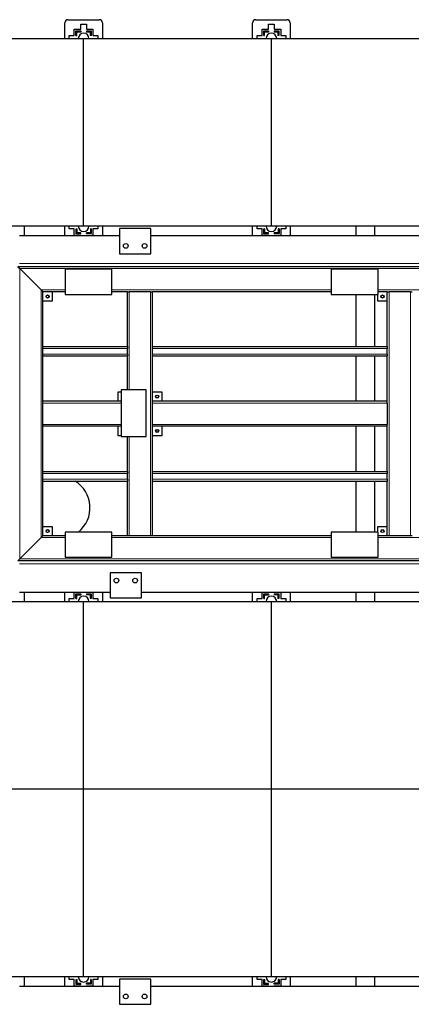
# Model space of a CAD drawing. Header units: millimetres. Extents: x 0 to 841, y 0 to 594.
# Tile 60 of 92: x 472 to 522, y 195 to 321. Entities that reach past the tile are written whole.
import ezdxf

# ---------------------------------------------------------------- set-up
doc = ezdxf.new("R2010")
doc.units = ezdxf.units.MM
doc.layers.add('TRAIT-FORT', color=4, linetype='Continuous', lineweight=25)

msp = doc.modelspace()

# ---------------------------------------------------------------- linework, layer by layer
at = {"lineweight": 18}
for p, q in [((471.66413, 290.00643), (574.06413, 290.00643)), ((574.02413, 289.36643), (471.70413, 289.36643)), ((471.70413, 252.24643), (471.70413, 289.36643)), ((477.49145, 286.64643), (474.42413, 286.64643)), ((474.42413, 254.96643), (474.42413, 286.64643)), ((511.49145, 286.64643), (483.49145, 286.64643)), ((485.70413, 273.88158), (485.70413, 286.40643)), ((488.42413, 255.20643), (488.42413, 286.40643)), ((546.28445, 286.64643), (517.49145, 286.64643)), ((518.90413, 255.20643), (518.90413, 286.40643)), ((521.62413, 255.20643), (521.62413, 286.40643)), ((474.66413, 279.16643), (485.46413, 279.16643)), ((474.66413, 278.44643), (485.46413, 278.44643)), ((488.66413, 279.16643), (518.66413, 279.16643)), ((488.66413, 278.44643), (518.66413, 278.44643)), ((484.65145, 272.16643), (474.66413, 272.16643)), ((518.66413, 272.16643), (488.66413, 272.16643)), ((484.65145, 269.44643), (474.66413, 269.44643)), ((518.66413, 269.44643), (488.66413, 269.44643)), ((485.70413, 255.20643), (485.70413, 267.88158)), ((474.66413, 263.16643), (485.46413, 263.16643)), ((474.66413, 262.44643), (485.46413, 262.44643)), ((488.66413, 263.16643), (518.66413, 263.16643)), ((488.66413, 262.44643), (518.66413, 262.44643)), ((477.49145, 254.96643), (474.42413, 254.96643)), ((511.49145, 254.96643), (483.49145, 254.96643)), ((546.08087, 254.96643), (517.49145, 254.96643)), ((574.02413, 252.24643), (471.70413, 252.24643)), ((471.66413, 251.60643), (574.06413, 251.60643))]:
    msp.add_line(p, q, dxfattribs=at)
at = {"layer": 'TRAIT-FORT', "lineweight": 25}
for p, q in [((477.86413, 321.20643), (481.86413, 321.20643)), ((501.86413, 321.20643), (505.86413, 321.20643)), ((477.46413, 318.80643), (477.46413, 320.80643)), ((478.67813, 319.17243), (478.67813, 319.99243)), ((478.67813, 319.99243), (479.49813, 319.99243)), ((479.49813, 319.99243), (479.49813, 320.63243)), ((479.49813, 320.63243), (480.23013, 320.63243)), ((480.23013, 320.63243), (480.23013, 319.99243)), ((480.23013, 319.99243), (481.05013, 319.99243)), ((481.05013, 319.99243), (481.05013, 319.17243)), ((482.26413, 320.80643), (482.26413, 318.80643)), ((501.46413, 318.80643), (501.46413, 320.80643)), ((502.67813, 319.17243), (502.67813, 319.99243)), ((502.67813, 319.99243), (503.49813, 319.99243)), ((503.49813, 319.99243), (503.49813, 320.63243)), ((503.49813, 320.63243), (504.23013, 320.63243)), ((504.23013, 320.63243), (504.23013, 319.99243)), ((504.23013, 319.99243), (505.05013, 319.99243)), ((505.05013, 319.99243), (505.05013, 319.17243)), ((506.26413, 320.80643), (506.26413, 318.80643)), ((455.86413, 318.80643), (479.86413, 318.80643)), ((478.03813, 319.17243), (478.67813, 319.17243)), ((478.03813, 318.80643), (478.03813, 319.17243)), ((478.87813, 319.17243), (478.87813, 319.76747)), ((478.87813, 319.76747), (479.49813, 319.76747)), ((478.87813, 319.17243), (478.99813, 319.17243)), ((478.99813, 319.64747), (479.49813, 319.64747)), ((478.99813, 319.17243), (478.99813, 319.64747)), ((479.49813, 319.76747), (479.49813, 319.64747)), ((479.86413, 294.80643), (479.86413, 318.80643)), ((479.86413, 318.80643), (503.86413, 318.80643)), ((480.23013, 319.79243), (480.82518, 319.79243)), ((480.23013, 319.79243), (480.23013, 319.67243)), ((480.23013, 319.67243), (480.70518, 319.67243)), ((480.70518, 319.67243), (480.70518, 319.17243)), ((480.82518, 319.17243), (480.70518, 319.17243)), ((480.82518, 319.79243), (480.82518, 319.17243)), ((481.05013, 319.17243), (481.69013, 319.17243)), ((481.69013, 319.17243), (481.69013, 318.80643)), ((502.03813, 319.17243), (502.67813, 319.17243)), ((502.03813, 318.80643), (502.03813, 319.17243)), ((502.87813, 319.17243), (502.87813, 319.76747)), ((502.87813, 319.76747), (503.49813, 319.76747)), ((502.87813, 319.17243), (502.99813, 319.17243)), ((502.99813, 319.17243), (502.99813, 319.64747)), ((502.99813, 319.64747), (503.49813, 319.64747)), ((503.49813, 319.76747), (503.49813, 319.64747)), ((503.86413, 294.80643), (503.86413, 318.80643)), ((503.86413, 318.80643), (527.86413, 318.80643)), ((504.23013, 319.79243), (504.23013, 319.67243)), ((504.23013, 319.79243), (504.82518, 319.79243)), ((504.23013, 319.67243), (504.70518, 319.67243)), ((504.70518, 319.67243), (504.70518, 319.17243)), ((504.82518, 319.17243), (504.70518, 319.17243)), ((504.82518, 319.79243), (504.82518, 319.17243)), ((505.05013, 319.17243), (505.69013, 319.17243)), ((505.69013, 319.17243), (505.69013, 318.80643)), ((479.86413, 294.80643), (470.48453, 294.80643)), ((472.26413, 294.80643), (472.26413, 293.60643)), ((477.46413, 293.60643), (477.46413, 294.80643)), ((478.03813, 294.44043), (478.03813, 294.80643)), ((503.86413, 294.80643), (479.86413, 294.80643)), ((481.69013, 294.80643), (481.69013, 294.44043)), ((482.26413, 294.80643), (482.26413, 293.60643)), ((501.46413, 293.60643), (501.46413, 294.80643)), ((502.03813, 294.44043), (502.03813, 294.80643)), ((527.86413, 294.80643), (503.86413, 294.80643)), ((505.69013, 294.80643), (505.69013, 294.44043)), ((506.26413, 294.80643), (506.26413, 293.60643)), ((514.66413, 294.80643), (514.66413, 293.60643)), ((517.06413, 293.60643), (517.06413, 294.80643)), ((471.66413, 293.60643), (484.45145, 293.60643)), ((478.67813, 294.44043), (478.03813, 294.44043)), ((478.67813, 293.62043), (478.67813, 294.44043)), ((479.49813, 293.62043), (478.67813, 293.62043)), ((478.90309, 293.82043), (478.90309, 294.44043)), ((478.90309, 294.44043), (479.02309, 294.44043)), ((479.49813, 293.82043), (478.90309, 293.82043)), ((479.02309, 293.94043), (479.02309, 294.44043)), ((479.49813, 293.94043), (479.02309, 293.94043)), ((479.49813, 293.82043), (479.49813, 293.94043)), ((479.49813, 293.60643), (479.49813, 293.62043)), ((480.73013, 293.96539), (480.23013, 293.96539)), ((480.23013, 293.84539), (480.23013, 293.96539)), ((480.85013, 293.84539), (480.23013, 293.84539)), ((480.23013, 293.62043), (480.23013, 293.60643)), ((481.05013, 293.62043), (480.23013, 293.62043)), ((480.73013, 294.44043), (480.73013, 293.96539)), ((480.85013, 294.44043), (480.73013, 294.44043)), ((480.85013, 294.44043), (480.85013, 293.84539)), ((481.69013, 294.44043), (481.05013, 294.44043)), ((481.05013, 294.44043), (481.05013, 293.62043)), ((484.45145, 294.48158), (484.45145, 291.28158)), ((488.45145, 294.48158), (484.45145, 294.48158)), ((488.45145, 291.28158), (488.45145, 294.48158)), ((488.45145, 293.60643), (532.37145, 293.60643)), ((502.67813, 294.44043), (502.03813, 294.44043)), ((502.67813, 293.62043), (502.67813, 294.44043)), ((503.49813, 293.62043), (502.67813, 293.62043)), ((502.90309, 293.82043), (502.90309, 294.44043)), ((502.90309, 294.44043), (503.02309, 294.44043)), ((503.49813, 293.82043), (502.90309, 293.82043)), ((503.02309, 293.94043), (503.02309, 294.44043)), ((503.49813, 293.94043), (503.02309, 293.94043)), ((503.49813, 293.82043), (503.49813, 293.94043)), ((503.49813, 293.60643), (503.49813, 293.62043)), ((504.73013, 293.96539), (504.23013, 293.96539)), ((504.23013, 293.84539), (504.23013, 293.96539)), ((504.85013, 293.84539), (504.23013, 293.84539)), ((505.05013, 293.62043), (504.23013, 293.62043)), ((504.23013, 293.62043), (504.23013, 293.60643)), ((504.73013, 294.44043), (504.73013, 293.96539)), ((504.85013, 294.44043), (504.73013, 294.44043)), ((504.85013, 294.44043), (504.85013, 293.84539)), ((505.69013, 294.44043), (505.05013, 294.44043)), ((505.05013, 294.44043), (505.05013, 293.62043)), ((484.45145, 291.28158), (488.45145, 291.28158)), ((471.46413, 289.60643), (471.70413, 289.36643)), ((574.26413, 289.60643), (471.46413, 289.60643)), ((471.70413, 289.36643), (474.42413, 286.64643)), ((477.49145, 289.28158), (477.49145, 286.08158)), ((483.49145, 289.28158), (477.49145, 289.28158)), ((483.49145, 286.08158), (483.49145, 289.28158)), ((511.49145, 289.28158), (511.49145, 286.08158)), ((517.49145, 289.28158), (511.49145, 289.28158)), ((517.49145, 286.08158), (517.49145, 289.28158)), ((474.42413, 286.64643), (474.66413, 286.40643)), ((477.49145, 286.40643), (474.66413, 286.40643)), ((474.66413, 279.40643), (474.66413, 286.40643)), ((475.86413, 286.40643), (475.86413, 285.20643)), ((477.49145, 286.08158), (483.49145, 286.08158)), ((485.46413, 286.40643), (483.49145, 286.40643)), ((485.46413, 279.40643), (485.46413, 286.40643)), ((485.46413, 286.40643), (485.70413, 286.40643)), ((488.42413, 286.40643), (485.70413, 286.40643)), ((488.42413, 286.40643), (488.66413, 286.40643)), ((511.49145, 286.40643), (488.66413, 286.40643)), ((488.66413, 279.40643), (488.66413, 286.40643)), ((511.49145, 286.08158), (517.49145, 286.08158)), ((514.66413, 286.08158), (514.66413, 279.40643)), ((517.06413, 279.40643), (517.06413, 286.08158)), ((517.46413, 285.20643), (517.46413, 286.08158)), ((518.66413, 286.40643), (517.49145, 286.40643)), ((518.66413, 279.40643), (518.66413, 286.40643)), ((518.66413, 286.40643), (518.90413, 286.40643)), ((521.62413, 286.40643), (518.90413, 286.40643)), ((521.62413, 286.40643), (521.86413, 286.40643)), ((475.86413, 285.20643), (474.66413, 285.20643)), ((518.66413, 285.20643), (517.46413, 285.20643)), ((474.66413, 279.40643), (485.46413, 279.40643)), ((474.66413, 279.16643), (474.66413, 279.40643)), ((474.66413, 278.44643), (474.66413, 279.16643)), ((474.66413, 278.20643), (474.66413, 278.44643)), ((485.46413, 279.40643), (485.46413, 279.16643)), ((485.46413, 278.44643), (485.46413, 279.16643)), ((485.46413, 278.44643), (485.46413, 278.20643)), ((488.66413, 279.16643), (488.66413, 279.40643)), ((488.66413, 279.40643), (518.66413, 279.40643)), ((488.66413, 278.44643), (488.66413, 279.16643)), ((488.66413, 278.20643), (488.66413, 278.44643)), ((518.66413, 279.40643), (518.66413, 279.16643)), ((518.66413, 278.44643), (518.66413, 279.16643)), ((518.66413, 278.44643), (518.66413, 278.20643)), ((474.66413, 272.40643), (474.66413, 278.20643)), ((474.66413, 278.20643), (485.46413, 278.20643)), ((485.46413, 273.88158), (485.46413, 278.20643)), ((488.66413, 272.40643), (488.66413, 278.20643)), ((488.66413, 278.20643), (518.66413, 278.20643)), ((514.66413, 278.20643), (514.66413, 272.40643)), ((517.06413, 272.40643), (517.06413, 278.20643)), ((518.66413, 272.40643), (518.66413, 278.20643)), ((484.26413, 273.60643), (484.65145, 273.60643)), ((484.26413, 272.40643), (484.26413, 273.60643)), ((487.85145, 273.88158), (484.65145, 273.88158)), ((484.65145, 273.88158), (484.65145, 267.88158)), ((487.85145, 267.88158), (487.85145, 273.88158)), ((488.66413, 273.60643), (489.86413, 273.60643)), ((489.86413, 273.60643), (489.86413, 272.40643)), ((484.65145, 272.40643), (474.66413, 272.40643)), ((474.66413, 272.16643), (474.66413, 272.40643)), ((474.66413, 269.44643), (474.66413, 272.16643)), ((488.66413, 272.16643), (488.66413, 272.40643)), ((518.66413, 272.40643), (488.66413, 272.40643)), ((488.66413, 269.44643), (488.66413, 272.16643)), ((518.66413, 272.16643), (518.66413, 272.40643)), ((518.66413, 272.16643), (518.66413, 269.44643)), ((474.66413, 269.20643), (474.66413, 269.44643)), ((474.66413, 263.40643), (474.66413, 269.20643)), ((484.65145, 269.20643), (474.66413, 269.20643)), ((484.26413, 268.00643), (484.26413, 269.20643)), ((488.66413, 269.20643), (488.66413, 269.44643)), ((488.66413, 263.40643), (488.66413, 269.20643)), ((518.66413, 269.20643), (488.66413, 269.20643)), ((489.86413, 269.20643), (489.86413, 268.00643)), ((514.66413, 269.20643), (514.66413, 263.40643)), ((517.06413, 263.40643), (517.06413, 269.20643)), ((518.66413, 269.20643), (518.66413, 269.44643)), ((518.66413, 263.40643), (518.66413, 269.20643)), ((484.65145, 268.00643), (484.26413, 268.00643)), ((484.65145, 267.88158), (487.85145, 267.88158)), ((485.46413, 263.40643), (485.46413, 267.88158)), ((489.86413, 268.00643), (488.66413, 268.00643)), ((474.66413, 263.40643), (485.46413, 263.40643)), ((474.66413, 263.16643), (474.66413, 263.40643)), ((485.46413, 263.40643), (485.46413, 263.16643)), ((488.66413, 263.40643), (518.66413, 263.40643)), ((488.66413, 263.16643), (488.66413, 263.40643)), ((518.66413, 263.40643), (518.66413, 263.16643)), ((474.66413, 262.44643), (474.66413, 263.16643)), ((474.66413, 262.20643), (474.66413, 262.44643)), ((474.66413, 255.20643), (474.66413, 262.20643)), ((474.66413, 262.20643), (485.46413, 262.20643)), ((485.46413, 262.44643), (485.46413, 263.16643)), ((485.46413, 262.44643), (485.46413, 262.20643)), ((485.46413, 255.20643), (485.46413, 262.20643)), ((488.66413, 262.44643), (488.66413, 263.16643)), ((488.66413, 262.20643), (488.66413, 262.44643)), ((488.66413, 255.20643), (488.66413, 262.20643)), ((488.66413, 262.20643), (518.66413, 262.20643)), ((514.66413, 262.20643), (514.66413, 255.68158)), ((517.06413, 255.68158), (517.06413, 262.20643)), ((518.66413, 262.44643), (518.66413, 263.16643)), ((518.66413, 262.44643), (518.66413, 262.20643)), ((518.66413, 255.20643), (518.66413, 262.20643)), ((474.66413, 256.40643), (475.86413, 256.40643)), ((475.86413, 256.40643), (475.86413, 255.20643)), ((477.49145, 255.68158), (477.49145, 252.48158)), ((483.49145, 255.68158), (477.49145, 255.68158)), ((483.49145, 252.48158), (483.49145, 255.68158)), ((517.49145, 255.68158), (511.49145, 255.68158)), ((511.49145, 255.68158), (511.49145, 252.48158)), ((517.46413, 256.40643), (518.66413, 256.40643)), ((517.46413, 255.68158), (517.46413, 256.40643)), ((517.49145, 252.48158), (517.49145, 255.68158)), ((474.42413, 254.96643), (471.70413, 252.24643)), ((474.66413, 255.20643), (474.42413, 254.96643)), ((474.66413, 255.20643), (474.42413, 254.96643)), ((477.49145, 255.20643), (474.66413, 255.20643)), ((485.46413, 255.20643), (483.49145, 255.20643)), ((485.70413, 255.20643), (485.46413, 255.20643)), ((488.42413, 255.20643), (485.70413, 255.20643)), ((488.66413, 255.20643), (488.42413, 255.20643)), ((511.49145, 255.20643), (488.66413, 255.20643)), ((518.66413, 255.20643), (517.49145, 255.20643)), ((518.90413, 255.20643), (518.66413, 255.20643)), ((521.62413, 255.20643), (518.90413, 255.20643)), ((521.86413, 255.20643), (521.62413, 255.20643)), ((471.70413, 252.24643), (471.46413, 252.00643)), ((471.70413, 252.24643), (471.46413, 252.00643)), ((574.26413, 252.00643), (471.46413, 252.00643)), ((477.49145, 252.48158), (483.49145, 252.48158)), ((511.49145, 252.48158), (517.49145, 252.48158)), ((483.25145, 250.48158), (483.25145, 247.28158)), ((487.25145, 250.48158), (483.25145, 250.48158)), ((487.25145, 247.28158), (487.25145, 250.48158)), ((471.66413, 248.00643), (483.25145, 248.00643)), ((472.26413, 248.00643), (472.26413, 246.80643)), ((477.46413, 246.80643), (477.46413, 248.00643)), ((478.03813, 246.80643), (478.03813, 247.17243)), ((478.03813, 247.17243), (478.67813, 247.17243)), ((478.67813, 247.17243), (478.67813, 247.99243)), ((478.67813, 247.99243), (479.49813, 247.99243)), ((478.87813, 247.17243), (478.87813, 247.76747)), ((478.87813, 247.76747), (479.49813, 247.76747)), ((478.87813, 247.17243), (478.99813, 247.17243)), ((478.99813, 247.17243), (478.99813, 247.64747)), ((478.99813, 247.64747), (479.49813, 247.64747)), ((479.49813, 247.99243), (479.49813, 248.00643)), ((479.49813, 247.76747), (479.49813, 247.64747)), ((480.23013, 248.00643), (480.23013, 247.99243)), ((480.23013, 247.99243), (481.05013, 247.99243)), ((480.23013, 247.79243), (480.23013, 247.67243)), ((480.23013, 247.79243), (480.82518, 247.79243)), ((480.23013, 247.67243), (480.70518, 247.67243)), ((480.70518, 247.67243), (480.70518, 247.17243)), ((480.82518, 247.17243), (480.70518, 247.17243)), ((480.82518, 247.79243), (480.82518, 247.17243)), ((481.05013, 247.99243), (481.05013, 247.17243)), ((481.05013, 247.17243), (481.69013, 247.17243)), ((481.69013, 247.17243), (481.69013, 246.80643)), ((482.26413, 248.00643), (482.26413, 246.80643)), ((483.25145, 247.28158), (487.25145, 247.28158)), ((487.25145, 248.00643), (528.77145, 248.00643)), ((501.46413, 246.80643), (501.46413, 248.00643)), ((502.03813, 247.17243), (502.67813, 247.17243)), ((502.03813, 246.80643), (502.03813, 247.17243)), ((502.67813, 247.17243), (502.67813, 247.99243)), ((502.67813, 247.99243), (503.49813, 247.99243)), ((502.87813, 247.17243), (502.87813, 247.76747)), ((502.87813, 247.76747), (503.49813, 247.76747)), ((502.87813, 247.17243), (502.99813, 247.17243)), ((502.99813, 247.64747), (503.49813, 247.64747)), ((502.99813, 247.17243), (502.99813, 247.64747)), ((503.49813, 247.99243), (503.49813, 248.00643)), ((503.49813, 247.76747), (503.49813, 247.64747)), ((504.23013, 248.00643), (504.23013, 247.99243)), ((504.23013, 247.99243), (505.05013, 247.99243)), ((504.23013, 247.79243), (504.23013, 247.67243)), ((504.23013, 247.79243), (504.82518, 247.79243)), ((504.23013, 247.67243), (504.70518, 247.67243)), ((504.70518, 247.67243), (504.70518, 247.17243)), ((504.82518, 247.17243), (504.70518, 247.17243)), ((504.82518, 247.79243), (504.82518, 247.17243)), ((505.05013, 247.99243), (505.05013, 247.17243)), ((505.05013, 247.17243), (505.69013, 247.17243)), ((505.69013, 247.17243), (505.69013, 246.80643)), ((506.26413, 248.00643), (506.26413, 246.80643)), ((514.66413, 248.00643), (514.66413, 246.80643)), ((517.06413, 246.80643), (517.06413, 248.00643)), ((470.48453, 246.80643), (479.86413, 246.80643)), ((479.86413, 222.80643), (479.86413, 246.80643)), ((479.86413, 246.80643), (503.86413, 246.80643)), ((503.86413, 222.80643), (503.86413, 246.80643)), ((503.86413, 246.80643), (527.86413, 246.80643)), ((479.86413, 222.80643), (455.86413, 222.80643)), ((503.86413, 222.80643), (479.86413, 222.80643)), ((479.86413, 198.80643), (479.86413, 222.80643)), ((527.86413, 222.80643), (503.86413, 222.80643)), ((503.86413, 198.80643), (503.86413, 222.80643)), ((479.86413, 198.80643), (470.48453, 198.80643)), ((472.26413, 198.80643), (472.26413, 197.60643)), ((477.46413, 197.60643), (477.46413, 198.80643)), ((478.03813, 198.44043), (478.03813, 198.80643)), ((478.67813, 198.44043), (478.03813, 198.44043)), ((478.67813, 197.62043), (478.67813, 198.44043)), ((478.90309, 197.82043), (478.90309, 198.44043)), ((478.90309, 198.44043), (479.02309, 198.44043)), ((479.49813, 197.82043), (478.90309, 197.82043)), ((479.02309, 197.94043), (479.02309, 198.44043)), ((479.49813, 197.94043), (479.02309, 197.94043)), ((479.49813, 197.82043), (479.49813, 197.94043)), ((503.86413, 198.80643), (479.86413, 198.80643)), ((480.73013, 197.96539), (480.23013, 197.96539)), ((480.23013, 197.84539), (480.23013, 197.96539)), ((480.85013, 197.84539), (480.23013, 197.84539)), ((480.73013, 198.44043), (480.73013, 197.96539)), ((480.85013, 198.44043), (480.73013, 198.44043)), ((480.85013, 198.44043), (480.85013, 197.84539)), ((481.05013, 198.44043), (481.05013, 197.62043)), ((481.69013, 198.44043), (481.05013, 198.44043)), ((481.69013, 198.80643), (481.69013, 198.44043)), ((482.26413, 198.80643), (482.26413, 197.60643)), ((484.45145, 198.48158), (484.45145, 195.28158)), ((488.45145, 198.48158), (484.45145, 198.48158)), ((488.45145, 195.28158), (488.45145, 198.48158)), ((501.46413, 197.60643), (501.46413, 198.80643)), ((502.03813, 198.44043), (502.03813, 198.80643)), ((502.67813, 198.44043), (502.03813, 198.44043)), ((502.67813, 197.62043), (502.67813, 198.44043)), ((502.90309, 197.82043), (502.90309, 198.44043)), ((502.90309, 198.44043), (503.02309, 198.44043)), ((503.49813, 197.82043), (502.90309, 197.82043)), ((503.02309, 197.94043), (503.02309, 198.44043)), ((503.49813, 197.94043), (503.02309, 197.94043)), ((503.49813, 197.82043), (503.49813, 197.94043)), ((527.86413, 198.80643), (503.86413, 198.80643)), ((504.73013, 197.96539), (504.23013, 197.96539)), ((504.23013, 197.84539), (504.23013, 197.96539)), ((504.85013, 197.84539), (504.23013, 197.84539)), ((504.85013, 198.44043), (504.73013, 198.44043)), ((504.73013, 198.44043), (504.73013, 197.96539)), ((504.85013, 198.44043), (504.85013, 197.84539)), ((505.69013, 198.44043), (505.05013, 198.44043)), ((505.05013, 198.44043), (505.05013, 197.62043)), ((505.69013, 198.80643), (505.69013, 198.44043)), ((506.26413, 198.80643), (506.26413, 197.60643)), ((514.66413, 198.80643), (514.66413, 197.60643)), ((517.06413, 197.60643), (517.06413, 198.80643)), ((471.66413, 197.60643), (484.45145, 197.60643)), ((479.49813, 197.62043), (478.67813, 197.62043)), ((479.49813, 197.60643), (479.49813, 197.62043)), ((481.05013, 197.62043), (480.23013, 197.62043)), ((480.23013, 197.62043), (480.23013, 197.60643)), ((488.45145, 197.60643), (532.37145, 197.60643)), ((503.49813, 197.62043), (502.67813, 197.62043)), ((503.49813, 197.60643), (503.49813, 197.62043)), ((505.05013, 197.62043), (504.23013, 197.62043)), ((504.23013, 197.62043), (504.23013, 197.60643)), ((484.45145, 195.28158), (488.45145, 195.28158))]:
    msp.add_line(p, q, dxfattribs=at)
for centre, radius in [((485.25145, 292.28158), 0.3), ((487.65145, 292.28158), 0.3), ((475.26413, 285.80643), 0.2), ((475.26413, 285.80643), 0.172), ((518.06413, 285.80643), 0.2), ((518.06413, 285.80643), 0.172), ((489.26413, 273.00643), 0.2), ((489.26413, 273.00643), 0.172), ((489.26413, 268.60643), 0.2), ((489.26413, 268.60643), 0.172), ((475.26413, 255.80643), 0.2), ((475.26413, 255.80643), 0.172), ((518.06413, 255.80643), 0.2), ((518.06413, 255.80643), 0.172), ((484.05145, 249.48158), 0.3), ((486.45145, 249.48158), 0.3), ((485.25145, 196.28158), 0.3), ((487.65145, 196.28158), 0.3)]:
    msp.add_circle(centre, radius, dxfattribs=at)
for centre, radius, start, end in [((477.86413, 320.80643), 0.4, 90, 180), ((481.86413, 320.80643), 0.4, 0, 90), ((501.86413, 320.80643), 0.4, 90, 180), ((505.86413, 320.80643), 0.4, 0, 90), ((479.86413, 318.80643), 0.68, 0, 180), ((503.86413, 318.80643), 0.68, 0, 180), ((479.86413, 294.80643), 0.68, 180, 270), ((479.86413, 294.80643), 0.68, 270, 0), ((503.86413, 294.80643), 0.68, 180, 270), ((503.86413, 294.80643), 0.68, 270, 0), ((476.68397, 258.79445), 4, 308.9024826, 58.5389998), ((479.86413, 246.80643), 0.68, 0, 180), ((503.86413, 246.80643), 0.68, 0, 180), ((479.86413, 198.80643), 0.68, 180, 270), ((479.86413, 198.80643), 0.68, 270, 0), ((503.86413, 198.80643), 0.68, 180, 270), ((503.86413, 198.80643), 0.68, 270, 0)]:
    msp.add_arc(centre, radius, start, end, dxfattribs=at)

doc.saveas('drawing.dxf')
